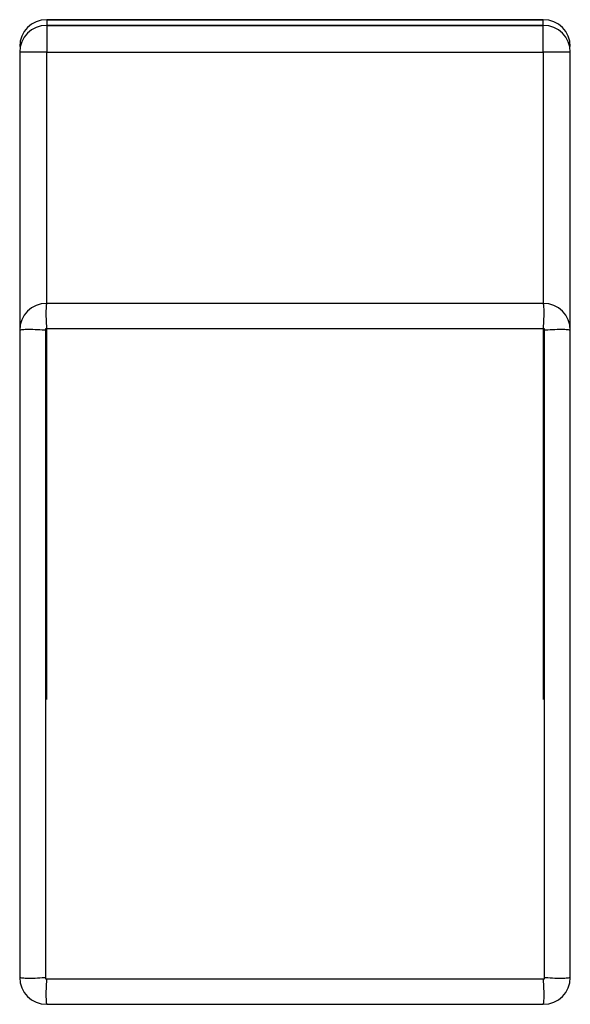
# Model space of a CAD drawing. Header units: inches. Extents: x -17 to 51.6, y -14.5 to 22.
# Tile 9 of 14: x 23.8659 to 23.9061, y -3.0117 to -2.9398. Entities that reach past the tile are written whole.
import ezdxf

# ---------------------------------------------------------------- set-up
doc = ezdxf.new("R2010")
doc.units = ezdxf.units.IN
doc.header["$MEASUREMENT"] = 0

msp = doc.modelspace()

# ---------------------------------------------------------------- linework, layer by layer
at = {"color": 7, "linetype": 'Continuous', "lineweight": 25}
for p, q in [((23.867897, -2.93977), (23.867897, -2.940185)), ((23.904118, -2.93977), (23.867897, -2.93977)), ((23.867897, -2.93977), (23.904118, -2.93977)), ((23.867897, -2.940185), (23.867897, -2.942153)), ((23.904118, -2.940185), (23.867897, -2.940185)), ((23.867897, -2.940185), (23.904118, -2.940185)), ((23.904118, -2.942153), (23.904118, -2.940185)), ((23.865929, -2.942153), (23.865929, -2.989397)), ((23.867897, -2.942153), (23.865929, -2.942153)), ((23.867897, -2.942153), (23.904118, -2.942153)), ((23.906086, -2.942153), (23.904118, -2.942153)), ((23.906086, -2.989397), (23.906086, -2.942153)), ((23.904118, -2.960484), (23.867897, -2.960484)), ((23.904118, -2.960484), (23.867897, -2.960484)), ((23.865929, -2.962452), (23.865929, -3.009696)), ((23.865929, -2.962453), (23.865929, -3.009697)), ((23.867799, -2.962353), (23.867799, -3.009796)), ((23.904216, -2.962353), (23.867799, -2.962353)), ((23.867799, -2.962353), (23.867799, -3.009796)), ((23.904216, -2.962353), (23.867799, -2.962353)), ((23.904216, -3.009796), (23.904216, -2.962353)), ((23.904216, -3.009796), (23.904216, -2.962353)), ((23.906086, -3.009696), (23.906086, -2.962452)), ((23.906086, -3.009697), (23.906086, -2.962453)), ((23.867799, -3.009796), (23.904216, -3.009796)), ((23.867799, -3.009796), (23.904216, -3.009796)), ((23.867897, -3.011665), (23.904118, -3.011665)), ((23.867897, -3.011665), (23.904118, -3.011665))]:
    msp.add_line(p, q, dxfattribs=at)
at = {"color": 8, "linetype": 'Continuous', "lineweight": 25}
for p, q in [((23.904118, -2.940185), (23.904118, -2.93977)), ((23.867897, -2.960484), (23.867897, -2.942153)), ((23.904118, -2.942153), (23.904118, -2.960484)), ((23.867897, -2.989397), (23.867897, -2.962376)), ((23.904118, -2.962376), (23.904118, -2.989397))]:
    msp.add_line(p, q, dxfattribs=at)
at = {"color": 7, "linetype": 'Continuous', "lineweight": 25}
for centre, start, end in [((23.867897, -2.941738), 90, 180), ((23.867897, -2.941738), 90, 180), ((23.904118, -2.941738), 0, 90), ((23.904118, -2.941738), 0, 90), ((23.867897, -2.942153), 90, 180), ((23.904118, -2.942153), 0, 90), ((23.867897, -2.962452), 90, 180), ((23.867897, -2.962453), 90, 180), ((23.904118, -2.962452), 0, 90), ((23.904118, -2.962453), 0, 90), ((23.867897, -3.009696), 180, 270), ((23.904118, -3.009696), 270, 0)]:
    msp.add_arc(centre, 0.001969, start, end, dxfattribs=at)
for points, knots in [([(23.867897, -2.960484), (23.867885, -2.960511), (23.86786, -2.960565), (23.867839, -2.960982), (23.867843, -2.961583), (23.867872, -2.96207), (23.867887, -2.962313)], [0, 0, 0, 0, 0.25014, 0.5002, 0.750145, 1, 1, 1, 1]), ([(23.867897, -2.960484), (23.867885, -2.960511), (23.86786, -2.960565), (23.867839, -2.960983), (23.867843, -2.961583), (23.867872, -2.96207), (23.867887, -2.962313)], [0, 0, 0, 0, 0.25014, 0.5002, 0.750145, 1, 1, 1, 1]), ([(23.904128, -2.962313), (23.904143, -2.96207), (23.904172, -2.961583), (23.904176, -2.960982), (23.904155, -2.960565), (23.90413, -2.960511), (23.904118, -2.960484)], [0, 0, 0, 0, 0.249855, 0.4998, 0.74986, 1, 1, 1, 1]), ([(23.904128, -2.962313), (23.904143, -2.96207), (23.904172, -2.961583), (23.904176, -2.960983), (23.904155, -2.960565), (23.90413, -2.960511), (23.904118, -2.960484)], [0, 0, 0, 0, 0.249855, 0.4998, 0.74986, 1, 1, 1, 1]), ([(23.867758, -2.962442), (23.867514, -2.962427), (23.867028, -2.962397), (23.866427, -2.962393), (23.86601, -2.962415), (23.865956, -2.96244), (23.865929, -2.962452)], [0, 0, 0, 0, 0.249851, 0.499795, 0.749857, 1, 1, 1, 1]), ([(23.867758, -2.962442), (23.867514, -2.962427), (23.867028, -2.962398), (23.866427, -2.962394), (23.86601, -2.962415), (23.865956, -2.96244), (23.865929, -2.962453)], [0, 0, 0, 0, 0.249851, 0.499795, 0.749857, 1, 1, 1, 1]), ([(23.906086, -2.962452), (23.906059, -2.96244), (23.906005, -2.962415), (23.905588, -2.962393), (23.904987, -2.962397), (23.9045, -2.962427), (23.904257, -2.962442)], [0, 0, 0, 0, 0.250143, 0.500205, 0.750149, 1, 1, 1, 1]), ([(23.906086, -2.962453), (23.906059, -2.96244), (23.906005, -2.962415), (23.905588, -2.962394), (23.904987, -2.962398), (23.9045, -2.962427), (23.904257, -2.962442)], [0, 0, 0, 0, 0.250143, 0.500205, 0.750149, 1, 1, 1, 1]), ([(23.865929, -3.009696), (23.865956, -3.009709), (23.86601, -3.009734), (23.866427, -3.009755), (23.867028, -3.009752), (23.867514, -3.009722), (23.867758, -3.009707)], [0, 0, 0, 0, 0.250143, 0.500205, 0.750149, 1, 1, 1, 1]), ([(23.865929, -3.009697), (23.865956, -3.009709), (23.86601, -3.009734), (23.866427, -3.009756), (23.867028, -3.009752), (23.867514, -3.009722), (23.867758, -3.009707)], [0, 0, 0, 0, 0.250143, 0.500205, 0.750149, 1, 1, 1, 1]), ([(23.867887, -3.009836), (23.867872, -3.010079), (23.867843, -3.010566), (23.867839, -3.011167), (23.86786, -3.011584), (23.867885, -3.011638), (23.867897, -3.011665)], [0, 0, 0, 0, 0.249855, 0.4998, 0.74986, 1, 1, 1, 1]), ([(23.867887, -3.009836), (23.867872, -3.01008), (23.867843, -3.010566), (23.867839, -3.011167), (23.86786, -3.011584), (23.867885, -3.011638), (23.867897, -3.011665)], [0, 0, 0, 0, 0.249855, 0.4998, 0.74986, 1, 1, 1, 1]), ([(23.904118, -3.011665), (23.90413, -3.011638), (23.904155, -3.011584), (23.904176, -3.011167), (23.904172, -3.010566), (23.904143, -3.010079), (23.904128, -3.009836)], [0, 0, 0, 0, 0.25014, 0.5002, 0.750145, 1, 1, 1, 1]), ([(23.904118, -3.011665), (23.90413, -3.011638), (23.904155, -3.011584), (23.904176, -3.011167), (23.904172, -3.010566), (23.904143, -3.01008), (23.904128, -3.009836)], [0, 0, 0, 0, 0.25014, 0.5002, 0.750145, 1, 1, 1, 1]), ([(23.904257, -3.009707), (23.9045, -3.009722), (23.904987, -3.009752), (23.905588, -3.009755), (23.906005, -3.009734), (23.906059, -3.009709), (23.906086, -3.009696)], [0, 0, 0, 0, 0.249851, 0.499795, 0.749857, 1, 1, 1, 1]), ([(23.904257, -3.009707), (23.9045, -3.009722), (23.904987, -3.009752), (23.905588, -3.009756), (23.906005, -3.009734), (23.906059, -3.009709), (23.906086, -3.009697)], [0, 0, 0, 0, 0.249851, 0.499795, 0.749857, 1, 1, 1, 1])]:
    msp.add_open_spline(points, degree=3, knots=knots, dxfattribs=at)

doc.saveas('drawing.dxf')
